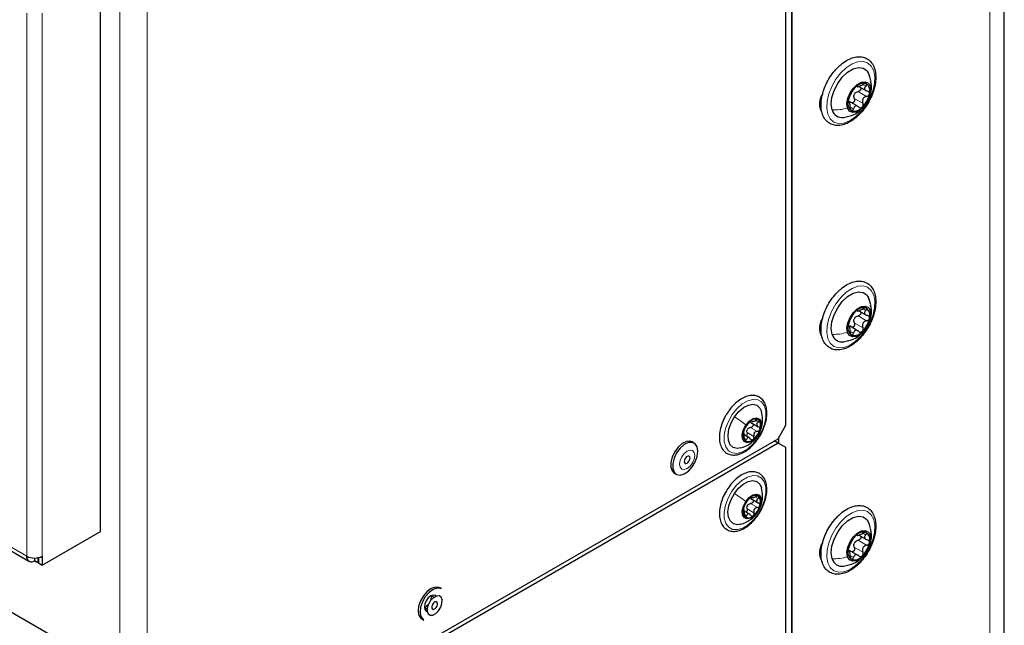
# Paper-space layout 'Blatt4' of a CAD drawing. Header units: millimetres. Extents: x 5 to 418, y 2 to 292.
# Tile 81 of 118: x 142 to 172, y 198 to 217. Entities that reach past the tile are written whole.
import ezdxf

# ---------------------------------------------------------------- set-up
doc = ezdxf.new("R2010")
doc.units = ezdxf.units.MM

psp = doc.layouts.new('Blatt4')

# ---------------------------------------------------------------- linework, layer by layer
at = {"color": 7, "linetype": 'Continuous', "lineweight": 25}
for p, q in [((172.008, 111.195), (172.008, 243.203)), ((165.559, 160.529), (165.559, 230.479)), ((165.559, 229.59), (165.559, 150)), ((165.382, 204.384), (165.382, 229.152)), ((144.593, 201.16), (144.593, 218.172)), ((167.934, 214.944), (167.874, 215.088)), ((167.947, 214.866), (167.934, 214.944)), ((167.538, 214.663), (167.566, 214.647)), ((167.592, 214.659), (167.828, 214.523)), ((166.46, 214.22), (166.416, 214.194)), ((166.464, 214.361), (166.477, 214.354)), ((166.481, 214.399), (166.49, 214.394)), ((167.255, 214.218), (167.297, 214.208)), ((167.318, 214.169), (167.273, 214.195)), ((167.579, 214.046), (167.316, 214.198)), ((167.934, 208.14), (167.874, 208.283)), ((167.947, 208.061), (167.934, 208.14)), ((166.481, 207.595), (166.49, 207.59)), ((167.538, 207.858), (167.566, 207.842)), ((167.592, 207.855), (167.828, 207.718)), ((166.46, 207.415), (166.416, 207.39)), ((166.464, 207.556), (166.477, 207.549)), ((167.255, 207.414), (167.297, 207.404)), ((167.318, 207.365), (167.273, 207.391)), ((167.579, 207.241), (167.316, 207.393)), ((164.318, 204.467), (164.547, 204.335)), ((164.326, 204.521), (164.373, 204.494)), ((165.146, 203.976), (165.382, 204.384)), ((164.289, 203.991), (164.121, 204.088)), ((165.165, 203.829), (165.165, 204.008)), ((146.007, 192.927), (165.146, 203.976)), ((165.146, 203.84), (146.007, 192.791)), ((162.602, 203.842), (162.543, 203.876)), ((164.493, 203.918), (164.53, 203.966)), ((165.146, 203.84), (165.028, 203.908)), ((165.382, 203.704), (165.146, 203.84)), ((165.382, 155.255), (165.382, 203.704)), ((161.998, 202.933), (162.057, 202.899)), ((164.324, 202.206), (164.368, 202.18)), ((164.318, 202.158), (164.546, 202.027)), ((164.293, 201.678), (164.122, 201.777)), ((167.934, 201.335), (167.874, 201.479)), ((167.947, 201.257), (167.934, 201.335)), ((142.825, 200.14), (144.593, 201.16)), ((167.538, 201.054), (167.566, 201.037)), ((167.592, 201.05), (167.828, 200.914)), ((141.51, 200.786), (142.423, 200.259)), ((166.464, 200.752), (166.477, 200.745)), ((166.481, 200.79), (166.49, 200.785)), ((144.299, 197.315), (138.797, 200.492)), ((142.825, 200.412), (142.825, 200.14)), ((166.46, 200.611), (166.416, 200.585)), ((167.255, 200.609), (167.297, 200.599)), ((167.318, 200.56), (167.273, 200.586)), ((167.579, 200.437), (167.316, 200.589)), ((142.589, 200.356), (142.589, 200.276)), ((142.695, 200.215), (142.589, 200.276)), ((142.695, 200.351), (142.676, 200.362)), ((142.707, 200.358), (142.695, 200.351)), ((142.695, 200.351), (142.695, 200.215)), ((142.707, 200.222), (142.695, 200.215)), ((142.707, 200.368), (142.707, 200.208)), ((142.707, 200.208), (142.825, 200.14)), ((154.708, 199.166), (154.625, 199.214)), ((154.941, 199.419), (154.882, 199.453)), ((154.416, 198.854), (154.5, 198.805)), ((154.338, 198.511), (154.397, 198.477))]:
    psp.add_line(p, q, dxfattribs=at)
at = {"color": 7, "linetype": 'Continuous', "lineweight": 18}
for p, q in [((171.569, 110.583), (171.569, 242.591)), ((145.182, 192.927), (145.182, 218.444)), ((146.007, 192.927), (146.007, 218.444)), ((142.354, 200.412), (142.354, 216.879)), ((142.825, 216.879), (142.825, 200.412)), ((167.572, 214.505), (167.831, 214.355)), ((167.722, 214.721), (167.808, 214.671)), ((167.278, 214.182), (167.286, 214.177)), ((167.459, 214.296), (167.718, 214.146)), ((166.407, 214.094), (166.453, 214.067)), ((167.343, 214.028), (167.432, 213.977)), ((167.722, 207.916), (167.808, 207.866)), ((167.541, 207.862), (167.549, 207.858)), ((167.572, 207.7), (167.831, 207.55)), ((166.407, 207.289), (166.453, 207.263)), ((167.278, 207.377), (167.286, 207.373)), ((167.459, 207.491), (167.718, 207.342)), ((167.343, 207.224), (167.432, 207.172)), ((164.312, 204.317), (164.519, 204.198)), ((164.339, 204.527), (164.351, 204.519)), ((164.468, 204.516), (164.539, 204.475)), ((164.206, 204.16), (164.412, 204.041)), ((164.523, 204.059), (164.529, 204.068)), ((164.121, 203.989), (164.185, 203.953)), ((164.336, 202.211), (164.348, 202.204)), ((164.467, 202.205), (164.538, 202.164)), ((164.314, 202.008), (164.521, 201.889)), ((164.123, 201.675), (164.188, 201.638)), ((164.209, 201.85), (164.415, 201.731)), ((164.527, 201.752), (164.533, 201.76)), ((167.541, 201.057), (167.549, 201.053)), ((167.722, 201.112), (167.808, 201.062)), ((141.608, 200.843), (142.354, 200.412)), ((167.572, 200.896), (167.831, 200.746)), ((166.407, 200.485), (166.453, 200.458)), ((167.278, 200.573), (167.286, 200.568)), ((167.343, 200.419), (167.432, 200.368)), ((167.459, 200.687), (167.718, 200.537))]:
    psp.add_line(p, q, dxfattribs=at)
at = {"color": 7, "linetype": 'Continuous', "lineweight": 18, "flags": 128}
for points in [[(168.046, 215.133), (168.079, 214.953), (168.07, 214.744), (168.018, 214.52), (167.928, 214.293), (167.805, 214.077), (167.655, 213.884), (167.487, 213.725), (167.311, 213.61), (167.137, 213.545), (166.976, 213.534), (166.837, 213.578), (166.727, 213.674), (166.654, 213.816), (166.621, 213.997), (166.63, 214.206), (166.682, 214.43), (166.772, 214.657), (166.895, 214.873), (167.045, 215.066), (167.213, 215.225), (167.389, 215.34), (167.562, 215.405), (167.724, 215.416), (167.863, 215.372), (167.973, 215.276), (168.046, 215.133)], [(168.046, 208.329), (168.079, 208.148), (168.07, 207.939), (168.018, 207.715), (167.928, 207.488), (167.805, 207.272), (167.655, 207.079), (167.487, 206.92), (167.311, 206.805), (167.137, 206.74), (166.976, 206.729), (166.837, 206.773), (166.727, 206.869), (166.654, 207.012), (166.621, 207.193), (166.63, 207.401), (166.682, 207.625), (166.772, 207.852), (166.895, 208.068), (167.045, 208.261), (167.213, 208.42), (167.389, 208.535), (167.562, 208.6), (167.724, 208.611), (167.863, 208.567), (167.973, 208.471), (168.046, 208.329)], [(164.534, 203.994), (164.391, 203.815), (164.23, 203.672), (164.064, 203.575), (163.904, 203.531), (163.759, 203.543), (163.641, 203.61), (163.558, 203.727), (163.514, 203.887), (163.513, 204.078), (163.555, 204.288), (163.638, 204.502), (163.755, 204.706), (163.898, 204.886), (164.058, 205.029), (164.224, 205.125), (164.385, 205.169), (164.529, 205.157), (164.647, 205.091), (164.731, 204.973), (164.775, 204.813), (164.776, 204.622), (164.733, 204.412), (164.651, 204.198), (164.534, 203.994)], [(162.617, 203.469), (162.6, 203.56), (162.55, 203.617), (162.476, 203.631), (162.388, 203.601), (162.301, 203.53), (162.227, 203.43), (162.177, 203.315), (162.16, 203.204), (162.177, 203.113), (162.227, 203.056), (162.301, 203.042), (162.388, 203.072), (162.476, 203.143), (162.55, 203.243), (162.6, 203.357), (162.617, 203.469)], [(164.542, 201.692), (164.4, 201.511), (164.24, 201.366), (164.074, 201.266), (163.913, 201.218), (163.767, 201.227), (163.648, 201.29), (163.562, 201.405), (163.515, 201.562), (163.512, 201.752), (163.552, 201.961), (163.632, 202.176), (163.747, 202.381), (163.889, 202.562), (164.048, 202.708), (164.214, 202.807), (164.376, 202.855), (164.521, 202.846), (164.641, 202.783), (164.727, 202.668), (164.773, 202.511), (164.777, 202.321), (164.737, 202.112), (164.657, 201.897), (164.542, 201.692)], [(168.046, 201.524), (168.079, 201.343), (168.07, 201.135), (168.018, 200.911), (167.928, 200.684), (167.805, 200.468), (167.655, 200.275), (167.487, 200.116), (167.311, 200.001), (167.137, 199.936), (166.976, 199.925), (166.837, 199.969), (166.727, 200.065), (166.654, 200.207), (166.621, 200.388), (166.63, 200.597), (166.682, 200.821), (166.772, 201.048), (166.895, 201.264), (167.045, 201.457), (167.213, 201.616), (167.389, 201.731), (167.562, 201.796), (167.724, 201.807), (167.863, 201.763), (167.973, 201.667), (168.046, 201.524)]]:
    psp.add_lwpolyline(points, dxfattribs=at)
at = {"color": 7, "linetype": 'Continuous', "lineweight": 25, "flags": 128}
for points in [[(166.789, 213.944), (166.761, 214.119), (166.781, 214.323), (166.847, 214.539), (166.954, 214.75), (167.093, 214.938), (167.252, 215.09), (167.42, 215.191), (167.582, 215.234), (167.725, 215.216), (167.838, 215.138), (167.911, 215.006)], [(167.252, 214.005), (167.235, 214.139), (167.262, 214.297), (167.329, 214.459), (167.429, 214.606), (167.549, 214.719), (167.675, 214.786), (167.791, 214.798), (167.885, 214.754), (167.943, 214.659)], [(167.943, 214.659), (167.96, 214.525), (167.933, 214.367), (167.866, 214.205), (167.766, 214.058), (167.646, 213.945), (167.52, 213.878), (167.404, 213.866), (167.31, 213.91), (167.252, 214.005)], [(166.789, 207.139), (166.761, 207.314), (166.781, 207.518), (166.847, 207.734), (166.954, 207.945), (167.093, 208.134), (167.252, 208.285), (167.42, 208.386), (167.582, 208.43), (167.725, 208.412), (167.838, 208.333), (167.911, 208.201)], [(167.252, 207.2), (167.235, 207.335), (167.262, 207.492), (167.329, 207.654), (167.429, 207.801), (167.549, 207.915), (167.675, 207.982), (167.791, 207.994), (167.885, 207.95), (167.943, 207.855)], [(167.943, 207.855), (167.96, 207.72), (167.933, 207.562), (167.866, 207.4), (167.766, 207.254), (167.646, 207.14), (167.52, 207.073), (167.404, 207.061), (167.31, 207.105), (167.252, 207.2)], [(163.827, 204.64), (163.955, 204.798), (164.099, 204.92), (164.246, 204.996), (164.385, 205.019), (164.505, 204.989), (164.595, 204.906), (164.645, 204.796)], [(164.017, 203.696), (163.903, 203.681), (163.784, 203.712), (163.693, 203.794), (163.64, 203.922), (163.627, 204.084), (163.656, 204.268), (163.724, 204.458), (163.827, 204.64)], [(164.172, 204.394), (164.274, 204.512), (164.387, 204.586), (164.495, 204.607), (164.581, 204.57), (164.632, 204.482), (164.64, 204.356), (164.604, 204.21), (164.529, 204.068)], [(164.529, 204.068), (164.427, 203.95), (164.314, 203.876), (164.206, 203.855), (164.12, 203.892), (164.069, 203.98), (164.061, 204.106), (164.097, 204.252), (164.172, 204.394)], [(162.543, 203.876), (162.481, 203.898), (162.365, 203.89), (162.239, 203.829), (162.116, 203.722), (162.01, 203.581), (161.932, 203.421), (161.891, 203.258), (161.891, 203.112), (161.932, 202.998), (161.998, 202.933)], [(162.714, 203.593), (162.693, 203.725), (162.633, 203.819), (162.54, 203.864), (162.424, 203.856), (162.298, 203.795), (162.175, 203.688), (162.069, 203.547), (161.991, 203.387), (161.95, 203.224), (161.95, 203.078), (161.991, 202.964), (162.069, 202.893), (162.175, 202.874), (162.298, 202.909), (162.424, 202.994), (162.54, 203.12), (162.633, 203.273), (162.693, 203.436), (162.714, 203.593)], [(162.477, 203.387), (162.47, 203.423), (162.451, 203.445), (162.422, 203.45), (162.388, 203.438), (162.355, 203.411), (162.326, 203.372), (162.307, 203.328), (162.3, 203.285), (162.307, 203.25), (162.326, 203.228), (162.355, 203.223), (162.388, 203.234), (162.422, 203.262), (162.451, 203.3), (162.47, 203.344), (162.477, 203.387)], [(163.82, 202.317), (163.947, 202.477), (164.091, 202.601), (164.238, 202.68), (164.378, 202.706), (164.499, 202.678), (164.591, 202.598), (164.644, 202.484)], [(164.017, 201.383), (163.911, 201.367), (163.79, 201.395), (163.698, 201.475), (163.642, 201.6), (163.626, 201.761), (163.653, 201.944), (163.719, 202.134), (163.82, 202.317)], [(164.168, 202.075), (164.269, 202.194), (164.383, 202.271), (164.491, 202.294), (164.578, 202.259), (164.631, 202.173), (164.641, 202.048), (164.606, 201.903), (164.533, 201.76)], [(164.533, 201.76), (164.432, 201.641), (164.319, 201.564), (164.21, 201.541), (164.123, 201.576), (164.071, 201.662), (164.061, 201.787), (164.095, 201.932), (164.168, 202.075)], [(166.789, 200.335), (166.761, 200.51), (166.781, 200.714), (166.847, 200.93), (166.954, 201.141), (167.093, 201.329), (167.252, 201.481), (167.42, 201.582), (167.582, 201.625), (167.725, 201.607), (167.838, 201.529), (167.911, 201.397)], [(167.252, 200.396), (167.235, 200.53), (167.262, 200.688), (167.329, 200.85), (167.429, 200.997), (167.549, 201.11), (167.675, 201.177), (167.791, 201.189), (167.885, 201.145), (167.943, 201.05)], [(167.943, 201.05), (167.96, 200.916), (167.933, 200.758), (167.866, 200.596), (167.766, 200.449), (167.646, 200.336), (167.52, 200.269), (167.404, 200.257), (167.31, 200.301), (167.252, 200.396)], [(154.882, 199.453), (154.859, 199.465), (154.75, 199.477), (154.626, 199.435), (154.5, 199.345), (154.387, 199.215), (154.297, 199.059)], [(154.941, 199.419), (154.918, 199.431), (154.809, 199.443), (154.685, 199.401), (154.559, 199.311), (154.445, 199.181), (154.356, 199.025)], [(154.773, 199.199), (154.748, 199.22), (154.685, 199.233), (154.61, 199.207), (154.536, 199.147), (154.473, 199.062), (154.431, 198.964), (154.416, 198.87)], [(154.297, 199.059), (154.241, 198.896), (154.226, 198.742), (154.252, 198.614), (154.317, 198.525), (154.338, 198.511)], [(154.356, 199.025), (154.3, 198.862), (154.285, 198.708), (154.311, 198.58), (154.376, 198.491), (154.397, 198.477)], [(154.542, 198.96), (154.505, 198.845), (154.502, 198.74), (154.534, 198.662), (154.595, 198.622), (154.677, 198.627), (154.766, 198.675), (154.849, 198.76), (154.914, 198.868), (154.951, 198.983), (154.954, 199.088), (154.922, 199.166), (154.861, 199.206), (154.78, 199.201), (154.69, 199.153), (154.607, 199.068), (154.542, 198.96)], [(154.628, 199.197), (154.613, 199.102), (154.595, 199.052)], [(154.656, 198.932), (154.642, 198.887), (154.641, 198.847), (154.653, 198.817), (154.677, 198.801), (154.708, 198.803), (154.743, 198.822), (154.775, 198.855), (154.8, 198.896), (154.814, 198.941), (154.815, 198.981), (154.803, 199.012), (154.779, 199.027), (154.748, 199.025), (154.714, 199.006), (154.681, 198.974), (154.656, 198.932)], [(154.416, 198.87), (154.431, 198.793), (154.473, 198.744), (154.504, 198.733)]]:
    psp.add_lwpolyline(points, dxfattribs=at)
at = {"color": 7, "linetype": 'Continuous', "lineweight": 25}
for centre, radius, start, end in [((167.739, 214.443), 0.31, 74.882, 141.203), ((168.026, 214.085), 0.765, 133.8121, 169.32), ((167.709, 214.295), 0.281, 145.901, 157.2311), ((167.664, 214.522), 0.269, 341.608, 54.8238), ((166.915, 214.135), 0.512, 145.4246, 208.4826), ((167.531, 214.142), 0.269, 161.608, 234.8238), ((167.168, 214.579), 0.765, 313.8121, 349.32), ((167.089, 214.025), 0.311, 195.1182, 278.8878), ((167.456, 214.221), 0.31, 254.882, 321.203), ((167.739, 207.638), 0.31, 74.882, 141.203), ((167.664, 207.717), 0.269, 341.608, 54.8238), ((166.915, 207.331), 0.512, 145.4246, 208.4826), ((168.026, 207.281), 0.765, 133.8121, 169.32), ((167.709, 207.49), 0.281, 145.901, 157.2311), ((167.168, 207.774), 0.765, 313.8121, 349.32), ((167.531, 207.337), 0.269, 161.608, 234.8238), ((167.089, 207.22), 0.311, 195.1182, 278.8878), ((167.456, 207.417), 0.31, 254.882, 321.203), ((164.687, 204.035), 0.606, 127.8908, 163.7295), ((164.453, 204.378), 0.194, 56.4278, 135.5957), ((164.338, 204.368), 0.281, 336.7293, 37.7234), ((164.363, 204.094), 0.281, 156.7293, 217.7234), ((164.404, 204.142), 0.222, 139.1123, 152.508), ((164.014, 204.427), 0.606, 307.8908, 343.7295), ((164.248, 204.084), 0.194, 236.4278, 315.5957), ((164.453, 202.06), 0.198, 58.2318, 136.2031), ((164.345, 202.055), 0.274, 337.1334, 39.1605), ((164.689, 201.721), 0.608, 128.4683, 164.2157), ((164.408, 201.833), 0.223, 139.661, 153.023), ((164.012, 202.114), 0.608, 308.4683, 344.2157), ((164.356, 201.78), 0.274, 157.1334, 219.1605), ((164.248, 201.775), 0.198, 238.2318, 316.2031), ((168.026, 200.476), 0.765, 133.8121, 169.32), ((167.739, 200.834), 0.31, 74.882, 141.203), ((167.664, 200.913), 0.269, 341.608, 54.8238), ((166.915, 200.526), 0.512, 145.4246, 208.4826), ((167.709, 200.686), 0.281, 145.901, 157.2311), ((167.168, 200.97), 0.765, 313.8121, 349.32), ((142.497, 200.389), 0.146, 170.786, 309.2033), ((142.589, 200.867), 0.512, 242.6097, 297.3903), ((167.531, 200.533), 0.269, 161.608, 234.8238), ((167.456, 200.612), 0.31, 254.882, 321.203), ((167.089, 200.416), 0.311, 195.1182, 278.8878), ((154.258, 199.158), 0.346, 297.74, 325.16)]:
    psp.add_arc(centre, radius, start, end, dxfattribs=at)
for points, knots in [([(166.988, 215.264), (166.959, 215.235), (166.876, 215.152), (166.75, 214.991), (166.624, 214.78), (166.528, 214.557), (166.466, 214.331), (166.442, 214.112), (166.458, 213.911), (166.516, 213.735), (166.615, 213.597), (166.748, 213.506), (166.901, 213.467), (167.066, 213.476), (167.239, 213.531), (167.415, 213.633), (167.587, 213.776), (167.745, 213.953), (167.883, 214.157), (167.992, 214.376), (168.07, 214.602), (168.111, 214.825), (168.112, 215.035), (168.073, 215.223), (167.992, 215.379), (167.872, 215.492), (167.726, 215.554), (167.566, 215.565), (167.396, 215.53), (167.22, 215.448), (167.083, 215.351), (167.008, 215.282), (166.988, 215.264)], [0, 0, 0, 0, 0.018534, 0.053583, 0.088619, 0.123682, 0.158839, 0.194187, 0.229796, 0.265539, 0.300646, 0.334264, 0.366828, 0.399442, 0.433161, 0.46794, 0.503118, 0.538244, 0.573294, 0.608334, 0.64344, 0.678692, 0.714183, 0.749926, 0.785437, 0.819753, 0.852623, 0.885066, 0.918234, 0.952621, 0.987703, 1, 1, 1, 1]), ([(167.819, 214.742), (167.813, 214.744), (167.8, 214.748), (167.771, 214.743), (167.741, 214.732), (167.722, 214.721), (167.713, 214.716)], [0, 0, 0, 0, 0.249858, 0.499467, 0.749011, 1, 1, 1, 1]), ([(167.93, 214.373), (167.94, 214.403), (167.975, 214.502), (167.989, 214.66), (167.964, 214.78), (167.954, 214.827)], [0, 0, 0, 0, 0.202717, 0.687791, 1, 1, 1, 1]), ([(167.313, 214.338), (167.321, 214.353), (167.332, 214.375), (167.352, 214.415), (167.368, 214.446), (167.385, 214.476), (167.407, 214.513), (167.419, 214.533), (167.426, 214.547)], [0, 0, 0, 0, 0.2492191, 0.3743567, 0.4989469, 0.6240198, 0.7497675, 1, 1, 1, 1]), ([(167.497, 214.637), (167.49, 214.629), (167.475, 214.614), (167.454, 214.589), (167.437, 214.565), (167.43, 214.553), (167.426, 214.547)], [0, 0, 0, 0, 0.24999, 0.499611, 0.749127, 1, 1, 1, 1]), ([(167.477, 214.452), (167.49, 214.465), (167.518, 214.491), (167.554, 214.5), (167.572, 214.505)], [0, 0, 0, 0, 0.49811, 1, 1, 1, 1]), ([(167.549, 214.662), (167.548, 214.665), (167.547, 214.669), (167.536, 214.666), (167.519, 214.656), (167.504, 214.643), (167.497, 214.637)], [0, 0, 0, 0, 0.249853, 0.499901, 0.750114, 1, 1, 1, 1]), ([(167.549, 214.662), (167.55, 214.658), (167.553, 214.651), (167.573, 214.654), (167.594, 214.659), (167.621, 214.669), (167.661, 214.687), (167.692, 214.704), (167.713, 214.716)], [0, 0, 0, 0, 0.2492203, 0.374358, 0.498948, 0.6240206, 0.749768, 1, 1, 1, 1]), ([(167.656, 214.622), (167.657, 214.62), (167.663, 214.61), (167.662, 214.587), (167.652, 214.558), (167.631, 214.532), (167.603, 214.513), (167.583, 214.507), (167.572, 214.505)], [0, 0, 0, 0, 0.056782, 0.244825, 0.433016, 0.622197, 0.810716, 1, 1, 1, 1]), ([(167.808, 214.671), (167.795, 214.656), (167.775, 214.633), (167.766, 214.601), (167.769, 214.577), (167.781, 214.555), (167.808, 214.53), (167.839, 214.522), (167.859, 214.516)], [0, 0, 0, 0, 0.249194, 0.37433, 0.498925, 0.624004, 0.749757, 1, 1, 1, 1]), ([(167.808, 214.671), (167.814, 214.678), (167.826, 214.692), (167.835, 214.713), (167.834, 214.732), (167.824, 214.738), (167.819, 214.742)], [0, 0, 0, 0, 0.249806, 0.500054, 0.750309, 1, 1, 1, 1]), ([(167.92, 214.437), (167.92, 214.447), (167.921, 214.466), (167.908, 214.49), (167.887, 214.508), (167.868, 214.513), (167.859, 214.516)], [0, 0, 0, 0, 0.250032, 0.4996317, 0.7492275, 1, 1, 1, 1]), ([(167.275, 214.227), (167.274, 214.218), (167.271, 214.199), (167.273, 214.182), (167.278, 214.173), (167.283, 214.176), (167.286, 214.177)], [0, 0, 0, 0, 0.250032, 0.499632, 0.749228, 1, 1, 1, 1]), ([(167.313, 214.338), (167.31, 214.331), (167.303, 214.317), (167.292, 214.289), (167.281, 214.257), (167.277, 214.237), (167.275, 214.227)], [0, 0, 0, 0, 0.249816, 0.4999076, 0.7501199, 1, 1, 1, 1]), ([(167.337, 214.022), (167.336, 214.045), (167.333, 214.081), (167.325, 214.123), (167.318, 214.15), (167.31, 214.169), (167.3, 214.184), (167.291, 214.18), (167.286, 214.177)], [0, 0, 0, 0, 0.249194, 0.37433, 0.498925, 0.624004, 0.749757, 1, 1, 1, 1]), ([(167.459, 214.296), (167.463, 214.286), (167.469, 214.266), (167.468, 214.232), (167.459, 214.201), (167.44, 214.175), (167.414, 214.159), (167.396, 214.157), (167.387, 214.157)], [0, 0, 0, 0, 0.167207, 0.333124, 0.499808, 0.666345, 0.833009, 1, 1, 1, 1]), ([(167.459, 214.296), (167.453, 214.313), (167.441, 214.348), (167.447, 214.385), (167.45, 214.403)], [0, 0, 0, 0, 0.5006464, 1, 1, 1, 1]), ([(167.698, 214.027), (167.705, 214.035), (167.718, 214.051), (167.728, 214.083), (167.728, 214.116), (167.722, 214.136), (167.718, 214.146)], [0, 0, 0, 0, 0.24999, 0.499611, 0.749127, 1, 1, 1, 1]), ([(167.831, 214.355), (167.809, 214.348), (167.776, 214.339), (167.74, 214.309), (167.719, 214.281), (167.706, 214.247), (167.701, 214.201), (167.712, 214.168), (167.718, 214.146)], [0, 0, 0, 0, 0.249219, 0.374357, 0.498947, 0.62402, 0.749767, 1, 1, 1, 1]), ([(167.831, 214.355), (167.842, 214.358), (167.863, 214.364), (167.89, 214.382), (167.911, 214.408), (167.917, 214.427), (167.92, 214.437)], [0, 0, 0, 0, 0.249816, 0.499908, 0.75012, 1, 1, 1, 1]), ([(167.13, 213.717), (167.238, 213.741), (167.413, 213.781), (167.595, 213.882), (167.654, 213.951), (167.668, 213.967)], [0, 0, 0, 0, 0.547489, 0.895865, 1, 1, 1, 1]), ([(167.337, 214.022), (167.338, 214.011), (167.339, 213.989), (167.347, 213.959), (167.359, 213.934), (167.37, 213.926), (167.375, 213.922)], [0, 0, 0, 0, 0.249806, 0.500054, 0.750309, 1, 1, 1, 1]), ([(167.375, 213.922), (167.381, 213.92), (167.393, 213.917), (167.41, 213.929), (167.424, 213.949), (167.429, 213.968), (167.432, 213.977)], [0, 0, 0, 0, 0.249858, 0.499467, 0.749011, 1, 1, 1, 1]), ([(167.596, 214.03), (167.58, 214.043), (167.555, 214.063), (167.519, 214.07), (167.493, 214.067), (167.471, 214.054), (167.447, 214.027), (167.438, 213.997), (167.432, 213.977)], [0, 0, 0, 0, 0.24922, 0.374358, 0.498948, 0.624021, 0.749768, 1, 1, 1, 1]), ([(167.596, 214.03), (167.604, 214.024), (167.619, 214.012), (167.646, 214.005), (167.674, 214.009), (167.69, 214.021), (167.698, 214.027)], [0, 0, 0, 0, 0.249853, 0.499901, 0.750114, 1, 1, 1, 1]), ([(166.988, 208.459), (166.959, 208.431), (166.876, 208.348), (166.75, 208.187), (166.624, 207.976), (166.528, 207.752), (166.466, 207.526), (166.442, 207.308), (166.458, 207.106), (166.516, 206.93), (166.615, 206.792), (166.748, 206.701), (166.901, 206.662), (167.066, 206.671), (167.239, 206.727), (167.415, 206.828), (167.587, 206.971), (167.745, 207.149), (167.883, 207.352), (167.992, 207.572), (168.07, 207.798), (168.111, 208.02), (168.112, 208.231), (168.073, 208.419), (167.992, 208.575), (167.872, 208.688), (167.726, 208.749), (167.566, 208.761), (167.396, 208.725), (167.22, 208.644), (167.083, 208.546), (167.008, 208.477), (166.988, 208.459)], [0, 0, 0, 0, 0.018534, 0.053583, 0.088619, 0.123682, 0.158839, 0.194187, 0.229796, 0.265539, 0.300646, 0.334264, 0.366828, 0.399442, 0.433161, 0.46794, 0.503118, 0.538244, 0.573294, 0.608334, 0.64344, 0.678692, 0.714183, 0.749926, 0.785437, 0.819753, 0.852623, 0.885066, 0.918234, 0.952621, 0.987703, 1, 1, 1, 1]), ([(167.549, 207.858), (167.55, 207.853), (167.553, 207.847), (167.573, 207.849), (167.594, 207.855), (167.621, 207.865), (167.661, 207.882), (167.692, 207.9), (167.713, 207.911)], [0, 0, 0, 0, 0.2492203, 0.374358, 0.498948, 0.6240206, 0.749768, 1, 1, 1, 1]), ([(167.819, 207.937), (167.813, 207.939), (167.8, 207.943), (167.771, 207.938), (167.741, 207.928), (167.722, 207.917), (167.713, 207.911)], [0, 0, 0, 0, 0.249858, 0.499467, 0.749011, 1, 1, 1, 1]), ([(167.808, 207.866), (167.814, 207.873), (167.826, 207.887), (167.835, 207.908), (167.834, 207.927), (167.824, 207.934), (167.819, 207.937)], [0, 0, 0, 0, 0.249806, 0.500054, 0.750309, 1, 1, 1, 1]), ([(167.93, 207.569), (167.94, 207.598), (167.975, 207.698), (167.989, 207.856), (167.964, 207.976), (167.954, 208.023)], [0, 0, 0, 0, 0.202717, 0.687791, 1, 1, 1, 1]), ([(167.313, 207.533), (167.321, 207.548), (167.332, 207.571), (167.352, 207.61), (167.368, 207.641), (167.385, 207.672), (167.407, 207.709), (167.419, 207.729), (167.426, 207.742)], [0, 0, 0, 0, 0.249219, 0.374357, 0.498947, 0.62402, 0.749767, 1, 1, 1, 1]), ([(167.497, 207.832), (167.49, 207.825), (167.475, 207.81), (167.454, 207.784), (167.437, 207.76), (167.43, 207.748), (167.426, 207.742)], [0, 0, 0, 0, 0.24999, 0.499611, 0.749127, 1, 1, 1, 1]), ([(167.459, 207.491), (167.453, 207.509), (167.441, 207.543), (167.447, 207.58), (167.45, 207.599)], [0, 0, 0, 0, 0.5006464, 1, 1, 1, 1]), ([(167.477, 207.648), (167.49, 207.66), (167.518, 207.686), (167.554, 207.695), (167.572, 207.7)], [0, 0, 0, 0, 0.49811, 1, 1, 1, 1]), ([(167.549, 207.858), (167.548, 207.86), (167.547, 207.864), (167.536, 207.862), (167.519, 207.852), (167.504, 207.839), (167.497, 207.832)], [0, 0, 0, 0, 0.249853, 0.499901, 0.750114, 1, 1, 1, 1]), ([(167.656, 207.818), (167.657, 207.815), (167.663, 207.805), (167.662, 207.782), (167.652, 207.753), (167.631, 207.728), (167.603, 207.709), (167.583, 207.703), (167.572, 207.7)], [0, 0, 0, 0, 0.056782, 0.244825, 0.433016, 0.622197, 0.810716, 1, 1, 1, 1]), ([(167.808, 207.866), (167.795, 207.851), (167.775, 207.829), (167.766, 207.796), (167.769, 207.772), (167.781, 207.75), (167.808, 207.726), (167.839, 207.717), (167.859, 207.711)], [0, 0, 0, 0, 0.249194, 0.37433, 0.498925, 0.624004, 0.749757, 1, 1, 1, 1]), ([(167.831, 207.55), (167.842, 207.553), (167.863, 207.559), (167.89, 207.578), (167.911, 207.603), (167.917, 207.623), (167.92, 207.632)], [0, 0, 0, 0, 0.249816, 0.499908, 0.75012, 1, 1, 1, 1]), ([(167.92, 207.632), (167.92, 207.642), (167.921, 207.661), (167.908, 207.685), (167.887, 207.703), (167.868, 207.708), (167.859, 207.711)], [0, 0, 0, 0, 0.250032, 0.4996317, 0.7492275, 1, 1, 1, 1]), ([(167.275, 207.422), (167.274, 207.413), (167.271, 207.395), (167.273, 207.377), (167.278, 207.369), (167.283, 207.371), (167.286, 207.373)], [0, 0, 0, 0, 0.250032, 0.499632, 0.749228, 1, 1, 1, 1]), ([(167.313, 207.533), (167.31, 207.527), (167.303, 207.513), (167.292, 207.485), (167.281, 207.453), (167.277, 207.433), (167.275, 207.422)], [0, 0, 0, 0, 0.249816, 0.4999076, 0.7501199, 1, 1, 1, 1]), ([(167.337, 207.217), (167.336, 207.241), (167.333, 207.276), (167.325, 207.318), (167.318, 207.345), (167.31, 207.364), (167.3, 207.379), (167.291, 207.375), (167.286, 207.373)], [0, 0, 0, 0, 0.249194, 0.37433, 0.498925, 0.624004, 0.749757, 1, 1, 1, 1]), ([(167.459, 207.491), (167.463, 207.481), (167.469, 207.461), (167.468, 207.428), (167.459, 207.396), (167.44, 207.371), (167.414, 207.354), (167.396, 207.353), (167.387, 207.352)], [0, 0, 0, 0, 0.167207, 0.333124, 0.499808, 0.666345, 0.833009, 1, 1, 1, 1]), ([(167.698, 207.222), (167.705, 207.23), (167.718, 207.246), (167.728, 207.278), (167.728, 207.311), (167.722, 207.332), (167.718, 207.342)], [0, 0, 0, 0, 0.24999, 0.499611, 0.749127, 1, 1, 1, 1]), ([(167.831, 207.55), (167.809, 207.544), (167.776, 207.534), (167.74, 207.504), (167.719, 207.476), (167.706, 207.443), (167.701, 207.396), (167.712, 207.363), (167.718, 207.342)], [0, 0, 0, 0, 0.249219, 0.374357, 0.498947, 0.62402, 0.749767, 1, 1, 1, 1]), ([(167.13, 206.912), (167.238, 206.936), (167.413, 206.976), (167.595, 207.078), (167.654, 207.147), (167.668, 207.162)], [0, 0, 0, 0, 0.547489, 0.895865, 1, 1, 1, 1]), ([(167.337, 207.217), (167.338, 207.206), (167.339, 207.185), (167.347, 207.154), (167.359, 207.129), (167.37, 207.121), (167.375, 207.117)], [0, 0, 0, 0, 0.249806, 0.500054, 0.750309, 1, 1, 1, 1]), ([(167.375, 207.117), (167.381, 207.116), (167.393, 207.113), (167.41, 207.124), (167.424, 207.144), (167.429, 207.163), (167.432, 207.172)], [0, 0, 0, 0, 0.249858, 0.499467, 0.749011, 1, 1, 1, 1]), ([(167.596, 207.226), (167.58, 207.239), (167.555, 207.258), (167.519, 207.265), (167.493, 207.262), (167.471, 207.25), (167.447, 207.223), (167.438, 207.193), (167.432, 207.172)], [0, 0, 0, 0, 0.24922, 0.374358, 0.498948, 0.624021, 0.749768, 1, 1, 1, 1]), ([(167.596, 207.226), (167.604, 207.22), (167.619, 207.208), (167.646, 207.201), (167.674, 207.204), (167.69, 207.216), (167.698, 207.222)], [0, 0, 0, 0, 0.249853, 0.499901, 0.750114, 1, 1, 1, 1]), ([(164.645, 205.186), (164.623, 205.204), (164.564, 205.251), (164.445, 205.291), (164.294, 205.291), (164.134, 205.244), (163.969, 205.151), (163.81, 205.017), (163.668, 204.856), (163.594, 204.733), (163.56, 204.676)], [0, 0, 0, 0, 0.075861, 0.204461, 0.332728, 0.464787, 0.601479, 0.740048, 0.878431, 1, 1, 1, 1]), ([(164.738, 204.378), (164.743, 204.39), (164.775, 204.471), (164.801, 204.623), (164.81, 204.821), (164.775, 204.997), (164.713, 205.117), (164.661, 205.17), (164.645, 205.186)], [0, 0, 0, 0, 0.0362834, 0.2519688, 0.4690696, 0.6878544, 0.9056076, 1, 1, 1, 1]), ([(163.56, 204.676), (163.555, 204.669), (163.509, 204.598), (163.447, 204.447), (163.383, 204.238), (163.359, 204.034), (163.375, 203.847), (163.431, 203.692), (163.524, 203.573), (163.646, 203.498), (163.792, 203.471), (163.948, 203.493), (164.111, 203.56), (164.273, 203.673), (164.405, 203.795), (164.471, 203.887), (164.493, 203.918)], [0, 0, 0, 0, 0.00969, 0.090599, 0.171708, 0.253244, 0.335409, 0.417892, 0.490578, 0.567841, 0.643102, 0.718917, 0.797616, 0.878374, 0.959518, 1, 1, 1, 1]), ([(164.528, 204.056), (164.552, 204.095), (164.605, 204.183), (164.661, 204.354), (164.689, 204.571), (164.66, 204.72), (164.644, 204.799)], [0, 0, 0, 0, 0.182864, 0.411923, 0.687471, 1, 1, 1, 1]), ([(164.142, 204.287), (164.148, 204.297), (164.158, 204.311), (164.175, 204.339), (164.191, 204.362), (164.207, 204.386), (164.228, 204.415), (164.241, 204.433), (164.249, 204.444)], [0, 0, 0, 0, 0.249168, 0.374303, 0.498903, 0.623987, 0.749746, 1, 1, 1, 1]), ([(164.236, 204.287), (164.248, 204.296), (164.271, 204.312), (164.299, 204.315), (164.312, 204.317)], [0, 0, 0, 0, 0.498459, 1, 1, 1, 1]), ([(164.315, 204.514), (164.308, 204.509), (164.296, 204.499), (164.277, 204.479), (164.26, 204.46), (164.253, 204.45), (164.249, 204.444)], [0, 0, 0, 0, 0.250033, 0.499632, 0.749228, 1, 1, 1, 1]), ([(164.351, 204.45), (164.34, 204.455), (164.316, 204.466), (164.303, 204.485), (164.297, 204.495)], [0, 0, 0, 0, 0.501552, 1, 1, 1, 1]), ([(164.351, 204.45), (164.358, 204.447), (164.372, 204.44), (164.387, 204.422), (164.394, 204.4), (164.391, 204.376), (164.38, 204.352), (164.361, 204.334), (164.337, 204.321), (164.321, 204.318), (164.312, 204.317)], [0, 0, 0, 0, 0.125221, 0.249481, 0.374324, 0.499061, 0.623895, 0.749387, 0.87444, 1, 1, 1, 1]), ([(164.351, 204.519), (164.352, 204.522), (164.352, 204.528), (164.345, 204.53), (164.333, 204.526), (164.321, 204.518), (164.315, 204.514)], [0, 0, 0, 0, 0.249815, 0.499908, 0.75012, 1, 1, 1, 1]), ([(164.351, 204.519), (164.351, 204.514), (164.35, 204.505), (164.363, 204.501), (164.379, 204.501), (164.4, 204.505), (164.433, 204.513), (164.459, 204.525), (164.476, 204.533)], [0, 0, 0, 0, 0.249199, 0.374336, 0.49893, 0.624007, 0.749759, 1, 1, 1, 1]), ([(164.56, 204.54), (164.556, 204.542), (164.546, 204.548), (164.525, 204.549), (164.5, 204.543), (164.484, 204.536), (164.476, 204.533)], [0, 0, 0, 0, 0.249991, 0.499611, 0.749127, 1, 1, 1, 1]), ([(164.539, 204.475), (164.527, 204.463), (164.508, 204.445), (164.497, 204.416), (164.496, 204.395), (164.502, 204.374), (164.52, 204.35), (164.543, 204.338), (164.558, 204.331)], [0, 0, 0, 0, 0.249201, 0.374338, 0.498932, 0.624008, 0.74976, 1, 1, 1, 1]), ([(164.53, 203.966), (164.54, 203.979), (164.597, 204.052), (164.672, 204.194), (164.718, 204.321), (164.738, 204.378)], [0, 0, 0, 0, 0.112351, 0.596793, 1, 1, 1, 1]), ([(164.539, 204.475), (164.545, 204.48), (164.557, 204.492), (164.567, 204.51), (164.569, 204.527), (164.563, 204.536), (164.56, 204.54)], [0, 0, 0, 0, 0.249852, 0.499902, 0.750115, 1, 1, 1, 1]), ([(164.596, 204.257), (164.598, 204.265), (164.6, 204.281), (164.593, 204.303), (164.579, 204.321), (164.565, 204.328), (164.558, 204.331)], [0, 0, 0, 0, 0.249857, 0.499466, 0.749011, 1, 1, 1, 1]), ([(164.01, 203.694), (164.107, 203.73), (164.26, 203.786), (164.431, 203.93), (164.496, 204.015), (164.528, 204.056)], [0, 0, 0, 0, 0.477118, 0.747837, 1, 1, 1, 1]), ([(164.105, 204.205), (164.103, 204.197), (164.099, 204.182), (164.097, 204.165), (164.099, 204.155), (164.102, 204.155), (164.103, 204.154)], [0, 0, 0, 0, 0.249857, 0.499466, 0.749011, 1, 1, 1, 1]), ([(164.121, 204.01), (164.122, 204.029), (164.123, 204.058), (164.121, 204.093), (164.119, 204.117), (164.116, 204.136), (164.111, 204.153), (164.106, 204.154), (164.103, 204.154)], [0, 0, 0, 0, 0.249201, 0.374338, 0.498932, 0.624008, 0.74976, 1, 1, 1, 1]), ([(164.142, 204.287), (164.139, 204.283), (164.134, 204.274), (164.124, 204.254), (164.113, 204.23), (164.108, 204.213), (164.105, 204.205)], [0, 0, 0, 0, 0.2498071, 0.5000551, 0.7503094, 1, 1, 1, 1]), ([(164.121, 204.01), (164.121, 204.002), (164.12, 203.984), (164.124, 203.958), (164.13, 203.936), (164.137, 203.927), (164.141, 203.922)], [0, 0, 0, 0, 0.249852, 0.499902, 0.750115, 1, 1, 1, 1]), ([(164.206, 204.16), (164.207, 204.152), (164.211, 204.135), (164.208, 204.108), (164.197, 204.084), (164.183, 204.067), (164.171, 204.063), (164.167, 204.061)], [0, 0, 0, 0, 0.214332, 0.427041, 0.64077, 0.854335, 1, 1, 1, 1]), ([(164.31, 203.966), (164.298, 203.979), (164.281, 203.997), (164.255, 204.009), (164.235, 204.011), (164.218, 204.005), (164.199, 203.989), (164.19, 203.967), (164.185, 203.953)], [0, 0, 0, 0, 0.249199, 0.374336, 0.49893, 0.624007, 0.749759, 1, 1, 1, 1]), ([(164.206, 204.16), (164.203, 204.174), (164.196, 204.202), (164.203, 204.231), (164.207, 204.245)], [0, 0, 0, 0, 0.50155, 1, 1, 1, 1]), ([(164.386, 203.948), (164.392, 203.954), (164.404, 203.964), (164.414, 203.989), (164.417, 204.015), (164.414, 204.032), (164.412, 204.041)], [0, 0, 0, 0, 0.250033, 0.4996315, 0.7492277, 1, 1, 1, 1]), ([(164.519, 204.198), (164.501, 204.195), (164.474, 204.191), (164.443, 204.171), (164.424, 204.15), (164.411, 204.124), (164.403, 204.087), (164.408, 204.06), (164.412, 204.041)], [0, 0, 0, 0, 0.249168, 0.374303, 0.498903, 0.623987, 0.749746, 1, 1, 1, 1]), ([(164.519, 204.198), (164.527, 204.199), (164.544, 204.202), (164.567, 204.214), (164.586, 204.233), (164.593, 204.249), (164.596, 204.257)], [0, 0, 0, 0, 0.249807, 0.500055, 0.750309, 1, 1, 1, 1]), ([(164.141, 203.922), (164.145, 203.92), (164.153, 203.915), (164.166, 203.92), (164.177, 203.932), (164.182, 203.946), (164.185, 203.953)], [0, 0, 0, 0, 0.249991, 0.499611, 0.749127, 1, 1, 1, 1]), ([(164.31, 203.966), (164.315, 203.96), (164.325, 203.948), (164.345, 203.939), (164.367, 203.937), (164.38, 203.945), (164.386, 203.948)], [0, 0, 0, 0, 0.249815, 0.499908, 0.75012, 1, 1, 1, 1]), ([(164.637, 202.88), (164.614, 202.897), (164.554, 202.942), (164.434, 202.979), (164.282, 202.975), (164.122, 202.925), (163.957, 202.829), (163.799, 202.692), (163.659, 202.53), (163.586, 202.407), (163.552, 202.349)], [0, 0, 0, 0, 0.075907, 0.204411, 0.332846, 0.465346, 0.602335, 0.74097, 0.879386, 1, 1, 1, 1]), ([(164.742, 202.079), (164.749, 202.098), (164.782, 202.187), (164.806, 202.346), (164.807, 202.541), (164.764, 202.712), (164.699, 202.821), (164.649, 202.868), (164.637, 202.88)], [0, 0, 0, 0, 0.060371, 0.276135, 0.493412, 0.712291, 0.929073, 1, 1, 1, 1]), ([(163.552, 202.349), (163.547, 202.341), (163.501, 202.269), (163.441, 202.119), (163.38, 201.909), (163.359, 201.706), (163.378, 201.52), (163.439, 201.363), (163.54, 201.244), (163.671, 201.176), (163.819, 201.158), (163.977, 201.188), (164.14, 201.263), (164.302, 201.384), (164.44, 201.521), (164.512, 201.626), (164.541, 201.669)], [0, 0, 0, 0, 0.010038, 0.089105, 0.168381, 0.248092, 0.328424, 0.408981, 0.487677, 0.562759, 0.636173, 0.710681, 0.78806, 0.867145, 0.946408, 1, 1, 1, 1]), ([(164.348, 202.204), (164.348, 202.207), (164.348, 202.212), (164.341, 202.214), (164.328, 202.209), (164.317, 202.201), (164.311, 202.197)], [0, 0, 0, 0, 0.249815, 0.499908, 0.75012, 1, 1, 1, 1]), ([(164.348, 202.204), (164.347, 202.198), (164.347, 202.19), (164.361, 202.187), (164.376, 202.187), (164.397, 202.191), (164.43, 202.2), (164.456, 202.212), (164.473, 202.22)], [0, 0, 0, 0, 0.249199, 0.374336, 0.49893, 0.624007, 0.749759, 1, 1, 1, 1]), ([(164.558, 202.228), (164.553, 202.231), (164.544, 202.237), (164.522, 202.237), (164.497, 202.231), (164.481, 202.224), (164.473, 202.22)], [0, 0, 0, 0, 0.249991, 0.499611, 0.749127, 1, 1, 1, 1]), ([(164.532, 201.749), (164.555, 201.787), (164.607, 201.875), (164.662, 202.044), (164.689, 202.259), (164.659, 202.407), (164.644, 202.486)], [0, 0, 0, 0, 0.181298, 0.409181, 0.684866, 1, 1, 1, 1]), ([(164.538, 202.164), (164.544, 202.17), (164.555, 202.181), (164.565, 202.199), (164.567, 202.217), (164.561, 202.224), (164.558, 202.228)], [0, 0, 0, 0, 0.249852, 0.499902, 0.750115, 1, 1, 1, 1]), ([(164.14, 201.969), (164.137, 201.965), (164.132, 201.956), (164.122, 201.935), (164.111, 201.911), (164.106, 201.894), (164.104, 201.886)], [0, 0, 0, 0, 0.249807, 0.500055, 0.750309, 1, 1, 1, 1]), ([(164.14, 201.969), (164.146, 201.979), (164.156, 201.994), (164.173, 202.022), (164.188, 202.045), (164.204, 202.069), (164.225, 202.098), (164.237, 202.116), (164.246, 202.127)], [0, 0, 0, 0, 0.249168, 0.374303, 0.498903, 0.623987, 0.749746, 1, 1, 1, 1]), ([(164.209, 201.85), (164.206, 201.864), (164.199, 201.892), (164.206, 201.92), (164.209, 201.935)], [0, 0, 0, 0, 0.50155, 1, 1, 1, 1]), ([(164.238, 201.978), (164.25, 201.986), (164.273, 202.003), (164.301, 202.006), (164.314, 202.008)], [0, 0, 0, 0, 0.498459, 1, 1, 1, 1]), ([(164.311, 202.197), (164.304, 202.192), (164.292, 202.182), (164.273, 202.162), (164.257, 202.143), (164.249, 202.133), (164.246, 202.127)], [0, 0, 0, 0, 0.250033, 0.4996315, 0.7492277, 1, 1, 1, 1]), ([(164.352, 202.141), (164.34, 202.146), (164.317, 202.156), (164.303, 202.175), (164.297, 202.185)], [0, 0, 0, 0, 0.501552, 1, 1, 1, 1]), ([(164.377, 202.124), (164.381, 202.121), (164.389, 202.112), (164.395, 202.092), (164.393, 202.068), (164.382, 202.044), (164.363, 202.025), (164.34, 202.012), (164.323, 202.01), (164.314, 202.008)], [0, 0, 0, 0, 0.095041, 0.245573, 0.395979, 0.546501, 0.697817, 0.848603, 1, 1, 1, 1]), ([(164.538, 202.164), (164.526, 202.152), (164.507, 202.134), (164.496, 202.106), (164.495, 202.084), (164.502, 202.064), (164.521, 202.04), (164.543, 202.029), (164.558, 202.022)], [0, 0, 0, 0, 0.249201, 0.374338, 0.498932, 0.624008, 0.74976, 1, 1, 1, 1]), ([(164.521, 201.889), (164.529, 201.891), (164.546, 201.893), (164.569, 201.906), (164.588, 201.925), (164.595, 201.941), (164.598, 201.949)], [0, 0, 0, 0, 0.249807, 0.500055, 0.750309, 1, 1, 1, 1]), ([(164.541, 201.669), (164.555, 201.688), (164.614, 201.768), (164.686, 201.909), (164.725, 202.028), (164.742, 202.079)], [0, 0, 0, 0, 0.157902, 0.647414, 1, 1, 1, 1]), ([(164.598, 201.949), (164.599, 201.957), (164.602, 201.973), (164.594, 201.995), (164.579, 202.012), (164.565, 202.019), (164.558, 202.022)], [0, 0, 0, 0, 0.249857, 0.499466, 0.749011, 1, 1, 1, 1]), ([(166.988, 201.655), (166.959, 201.626), (166.876, 201.543), (166.75, 201.382), (166.624, 201.171), (166.528, 200.948), (166.466, 200.722), (166.442, 200.503), (166.458, 200.302), (166.516, 200.126), (166.615, 199.988), (166.748, 199.897), (166.901, 199.858), (167.066, 199.867), (167.239, 199.922), (167.415, 200.024), (167.587, 200.167), (167.745, 200.344), (167.883, 200.548), (167.992, 200.767), (168.07, 200.993), (168.111, 201.216), (168.112, 201.426), (168.073, 201.614), (167.992, 201.77), (167.872, 201.883), (167.726, 201.945), (167.566, 201.956), (167.396, 201.921), (167.22, 201.839), (167.083, 201.742), (167.008, 201.673), (166.988, 201.655)], [0, 0, 0, 0, 0.018534, 0.053583, 0.088619, 0.123682, 0.158839, 0.194187, 0.229796, 0.265539, 0.300646, 0.334264, 0.366828, 0.399442, 0.433161, 0.46794, 0.503118, 0.538244, 0.573294, 0.608334, 0.64344, 0.678692, 0.714183, 0.749926, 0.785437, 0.819753, 0.852623, 0.885066, 0.918234, 0.952621, 0.987703, 1, 1, 1, 1]), ([(164.009, 201.38), (164.107, 201.417), (164.262, 201.474), (164.435, 201.621), (164.501, 201.707), (164.532, 201.749)], [0, 0, 0, 0, 0.476705, 0.747928, 1, 1, 1, 1]), ([(164.104, 201.886), (164.102, 201.878), (164.098, 201.863), (164.096, 201.846), (164.098, 201.836), (164.101, 201.836), (164.103, 201.836)], [0, 0, 0, 0, 0.249857, 0.499466, 0.749011, 1, 1, 1, 1]), ([(164.123, 201.694), (164.124, 201.713), (164.124, 201.741), (164.122, 201.777), (164.119, 201.801), (164.116, 201.819), (164.111, 201.835), (164.106, 201.836), (164.103, 201.836)], [0, 0, 0, 0, 0.249201, 0.374338, 0.498932, 0.624008, 0.74976, 1, 1, 1, 1]), ([(164.123, 201.694), (164.123, 201.685), (164.122, 201.668), (164.126, 201.642), (164.133, 201.619), (164.14, 201.611), (164.144, 201.607)], [0, 0, 0, 0, 0.249852, 0.499902, 0.750115, 1, 1, 1, 1]), ([(164.144, 201.607), (164.148, 201.604), (164.156, 201.599), (164.169, 201.605), (164.18, 201.618), (164.185, 201.631), (164.188, 201.638)], [0, 0, 0, 0, 0.249991, 0.499611, 0.749127, 1, 1, 1, 1]), ([(164.209, 201.85), (164.211, 201.842), (164.215, 201.825), (164.211, 201.798), (164.202, 201.774), (164.186, 201.756), (164.174, 201.752), (164.169, 201.75)], [0, 0, 0, 0, 0.209235, 0.416885, 0.625531, 0.834016, 1, 1, 1, 1]), ([(164.313, 201.654), (164.302, 201.667), (164.285, 201.685), (164.258, 201.696), (164.238, 201.698), (164.221, 201.692), (164.201, 201.675), (164.193, 201.653), (164.188, 201.638)], [0, 0, 0, 0, 0.249199, 0.374336, 0.49893, 0.624007, 0.749759, 1, 1, 1, 1]), ([(164.313, 201.654), (164.319, 201.648), (164.329, 201.637), (164.349, 201.628), (164.371, 201.627), (164.384, 201.634), (164.391, 201.638)], [0, 0, 0, 0, 0.249815, 0.499908, 0.75012, 1, 1, 1, 1]), ([(164.391, 201.638), (164.396, 201.643), (164.408, 201.654), (164.418, 201.679), (164.421, 201.705), (164.417, 201.722), (164.415, 201.731)], [0, 0, 0, 0, 0.250033, 0.499632, 0.749228, 1, 1, 1, 1]), ([(164.521, 201.889), (164.503, 201.886), (164.476, 201.882), (164.445, 201.861), (164.426, 201.84), (164.414, 201.814), (164.406, 201.777), (164.412, 201.749), (164.415, 201.731)], [0, 0, 0, 0, 0.249168, 0.374303, 0.498903, 0.623987, 0.749746, 1, 1, 1, 1]), ([(167.497, 201.028), (167.49, 201.02), (167.475, 201.005), (167.454, 200.98), (167.437, 200.956), (167.43, 200.944), (167.426, 200.938)], [0, 0, 0, 0, 0.24999, 0.499611, 0.749127, 1, 1, 1, 1]), ([(167.549, 201.053), (167.548, 201.055), (167.547, 201.06), (167.536, 201.057), (167.519, 201.047), (167.504, 201.034), (167.497, 201.028)], [0, 0, 0, 0, 0.249853, 0.499901, 0.750114, 1, 1, 1, 1]), ([(167.549, 201.053), (167.55, 201.049), (167.553, 201.042), (167.573, 201.045), (167.594, 201.05), (167.621, 201.06), (167.661, 201.078), (167.692, 201.095), (167.713, 201.107)], [0, 0, 0, 0, 0.2492203, 0.374358, 0.498948, 0.6240206, 0.749768, 1, 1, 1, 1]), ([(167.656, 201.013), (167.657, 201.011), (167.663, 201.001), (167.662, 200.978), (167.652, 200.949), (167.631, 200.923), (167.603, 200.904), (167.583, 200.898), (167.572, 200.896)], [0, 0, 0, 0, 0.056782, 0.244825, 0.433016, 0.622197, 0.810716, 1, 1, 1, 1]), ([(167.819, 201.133), (167.813, 201.135), (167.8, 201.139), (167.771, 201.134), (167.741, 201.123), (167.722, 201.112), (167.713, 201.107)], [0, 0, 0, 0, 0.249858, 0.499467, 0.749011, 1, 1, 1, 1]), ([(167.808, 201.062), (167.795, 201.047), (167.775, 201.024), (167.766, 200.992), (167.769, 200.968), (167.781, 200.946), (167.808, 200.921), (167.839, 200.912), (167.859, 200.907)], [0, 0, 0, 0, 0.249194, 0.37433, 0.498925, 0.624004, 0.749757, 1, 1, 1, 1]), ([(167.808, 201.062), (167.814, 201.069), (167.826, 201.083), (167.835, 201.104), (167.834, 201.123), (167.824, 201.129), (167.819, 201.133)], [0, 0, 0, 0, 0.249806, 0.500054, 0.750309, 1, 1, 1, 1]), ([(167.93, 200.764), (167.94, 200.794), (167.975, 200.893), (167.989, 201.051), (167.964, 201.171), (167.954, 201.218)], [0, 0, 0, 0, 0.202717, 0.687791, 1, 1, 1, 1]), ([(167.313, 200.729), (167.31, 200.722), (167.303, 200.708), (167.292, 200.68), (167.281, 200.648), (167.277, 200.628), (167.275, 200.618)], [0, 0, 0, 0, 0.249816, 0.4999076, 0.7501199, 1, 1, 1, 1]), ([(167.313, 200.729), (167.321, 200.744), (167.332, 200.766), (167.352, 200.806), (167.368, 200.837), (167.385, 200.867), (167.407, 200.904), (167.419, 200.924), (167.426, 200.938)], [0, 0, 0, 0, 0.2492191, 0.3743567, 0.4989469, 0.6240198, 0.7497675, 1, 1, 1, 1]), ([(167.459, 200.687), (167.453, 200.704), (167.441, 200.739), (167.447, 200.776), (167.45, 200.794)], [0, 0, 0, 0, 0.5006464, 1, 1, 1, 1]), ([(167.477, 200.843), (167.49, 200.856), (167.518, 200.882), (167.554, 200.891), (167.572, 200.896)], [0, 0, 0, 0, 0.49811, 1, 1, 1, 1]), ([(167.831, 200.746), (167.809, 200.739), (167.776, 200.73), (167.74, 200.7), (167.719, 200.671), (167.706, 200.638), (167.701, 200.592), (167.712, 200.559), (167.718, 200.537)], [0, 0, 0, 0, 0.249219, 0.374357, 0.498947, 0.62402, 0.749767, 1, 1, 1, 1]), ([(167.831, 200.746), (167.842, 200.749), (167.863, 200.754), (167.89, 200.773), (167.911, 200.799), (167.917, 200.818), (167.92, 200.828)], [0, 0, 0, 0, 0.249816, 0.499908, 0.75012, 1, 1, 1, 1]), ([(167.92, 200.828), (167.92, 200.838), (167.921, 200.857), (167.908, 200.881), (167.887, 200.899), (167.868, 200.904), (167.859, 200.907)], [0, 0, 0, 0, 0.250032, 0.4996317, 0.7492275, 1, 1, 1, 1]), ([(167.275, 200.618), (167.274, 200.609), (167.271, 200.59), (167.273, 200.573), (167.278, 200.564), (167.283, 200.567), (167.286, 200.568)], [0, 0, 0, 0, 0.250032, 0.499632, 0.749228, 1, 1, 1, 1]), ([(167.337, 200.413), (167.336, 200.436), (167.333, 200.472), (167.325, 200.514), (167.318, 200.541), (167.31, 200.56), (167.3, 200.575), (167.291, 200.571), (167.286, 200.568)], [0, 0, 0, 0, 0.249194, 0.37433, 0.498925, 0.624004, 0.749757, 1, 1, 1, 1]), ([(167.337, 200.413), (167.338, 200.402), (167.339, 200.38), (167.347, 200.35), (167.359, 200.325), (167.37, 200.317), (167.375, 200.313)], [0, 0, 0, 0, 0.249806, 0.500054, 0.750309, 1, 1, 1, 1]), ([(167.459, 200.687), (167.463, 200.677), (167.469, 200.657), (167.468, 200.623), (167.459, 200.592), (167.44, 200.566), (167.414, 200.55), (167.396, 200.548), (167.387, 200.548)], [0, 0, 0, 0, 0.167207, 0.333124, 0.499808, 0.666345, 0.833009, 1, 1, 1, 1]), ([(167.596, 200.421), (167.58, 200.434), (167.555, 200.454), (167.519, 200.461), (167.493, 200.458), (167.471, 200.445), (167.447, 200.418), (167.438, 200.388), (167.432, 200.368)], [0, 0, 0, 0, 0.24922, 0.374358, 0.498948, 0.624021, 0.749768, 1, 1, 1, 1]), ([(167.596, 200.421), (167.604, 200.415), (167.619, 200.403), (167.646, 200.396), (167.674, 200.4), (167.69, 200.412), (167.698, 200.418)], [0, 0, 0, 0, 0.249853, 0.499901, 0.750114, 1, 1, 1, 1]), ([(167.698, 200.418), (167.705, 200.426), (167.718, 200.442), (167.728, 200.474), (167.728, 200.507), (167.722, 200.527), (167.718, 200.537)], [0, 0, 0, 0, 0.24999, 0.499611, 0.749127, 1, 1, 1, 1]), ([(167.13, 200.108), (167.238, 200.132), (167.413, 200.172), (167.595, 200.273), (167.654, 200.342), (167.668, 200.358)], [0, 0, 0, 0, 0.547489, 0.895865, 1, 1, 1, 1]), ([(167.375, 200.313), (167.381, 200.311), (167.393, 200.308), (167.41, 200.32), (167.424, 200.34), (167.429, 200.358), (167.432, 200.368)], [0, 0, 0, 0, 0.249858, 0.499467, 0.749011, 1, 1, 1, 1])]:
    psp.add_open_spline(points, degree=3, knots=knots, dxfattribs=at)
at = {"color": 7, "linetype": 'Continuous', "lineweight": 18}
for points in [[(167.927, 214.943), (167.939, 214.908), (167.968, 214.818), (167.952, 214.72), (167.943, 214.659)], [(167.927, 208.138), (167.939, 208.104), (167.968, 208.014), (167.952, 207.915), (167.943, 207.855)], [(167.927, 201.334), (167.939, 201.299), (167.968, 201.209), (167.952, 201.111), (167.943, 201.05)]]:
    psp.add_open_spline(points, degree=3, knots=[0, 0, 0, 0, 0.383919, 1, 1, 1, 1], dxfattribs=at)
for points in [[(166.789, 213.944), (166.866, 213.944), (167.019, 213.943), (167.174, 213.984), (167.252, 214.005)], [(166.789, 207.139), (166.866, 207.139), (167.019, 207.139), (167.174, 207.18), (167.252, 207.2)], [(163.827, 204.64), (163.887, 204.599), (164.008, 204.516), (164.117, 204.435), (164.172, 204.394)], [(163.82, 202.317), (163.881, 202.276), (164.003, 202.194), (164.113, 202.115), (164.168, 202.075)], [(166.789, 200.335), (166.866, 200.335), (167.019, 200.334), (167.174, 200.375), (167.252, 200.396)]]:
    psp.add_open_spline(points, degree=3, dxfattribs=at)

doc.saveas('drawing.dxf')
